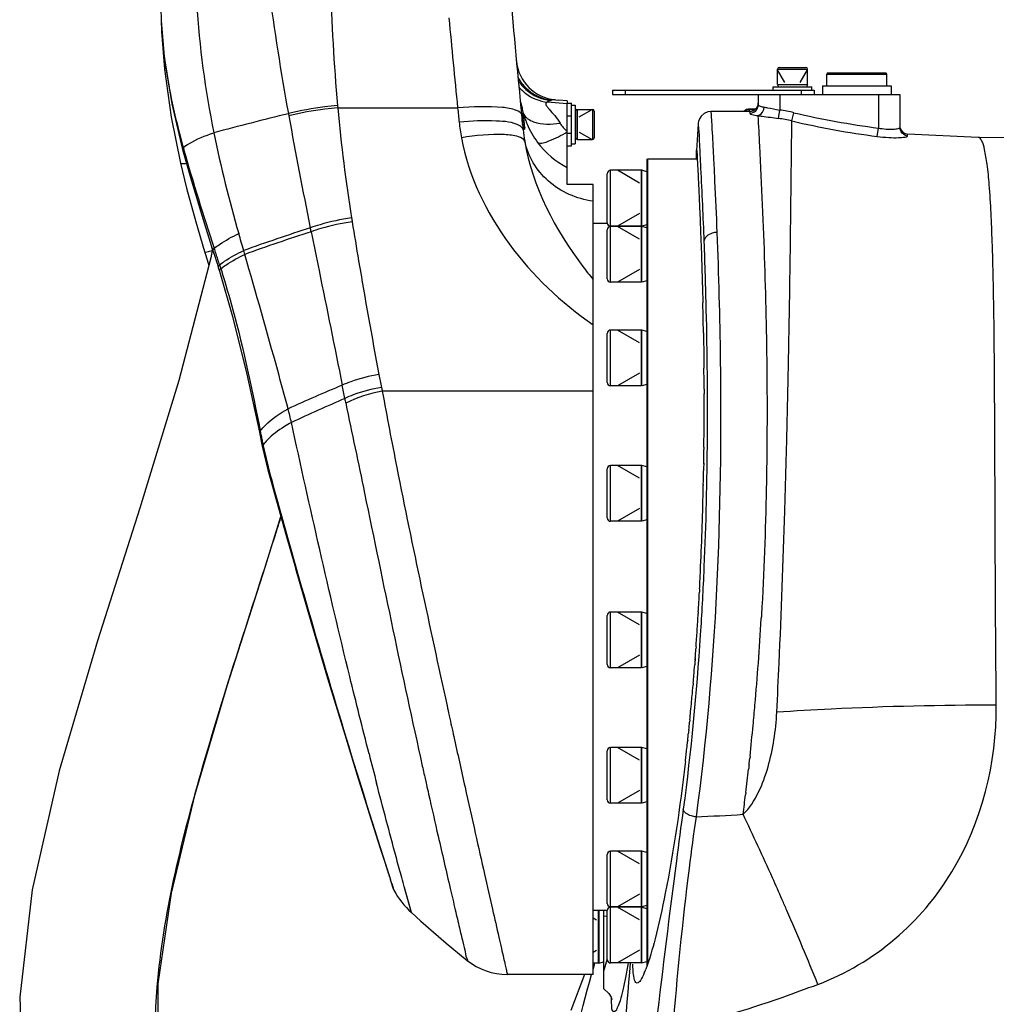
# Model space of a CAD drawing. Header units: millimetres. Extents: x 0 to 8410, y 0 to 5940.
# Tile 10 of 122: x 2705 to 2932, y 4266 to 4496. Entities that reach past the tile are written whole.
import ezdxf

# ---------------------------------------------------------------- set-up
doc = ezdxf.new("R2010")
doc.units = ezdxf.units.MM
doc.header["$LTSCALE"] = 462.55
for name, color, linetype in [('304102000222DXF_CONTINUOUS_LINE', 7, 'CONTINUOUS'), ('304103000186DXF_CONTINUOUS_LINE', 7, 'CONTINUOUS'), ('304105000067DXF_CONTINUOUS_LINE', 7, 'CONTINUOUS'), ('304105000161DXF_CONTINUOUS_LINE', 7, 'CONTINUOUS'), ('304301000104DXF_CONTINUOUS_LINE', 7, 'CONTINUOUS'), ('501023000020DXF_CONTINUOUS_LINE', 7, 'CONTINUOUS'), ('501023000099DXF_CONTINUOUS_LINE', 7, 'CONTINUOUS'), ('501023000104DXF_CONTINUOUS_LINE', 7, 'CONTINUOUS'), ('504001000007DXF_CONTINUOUS_LINE', 7, 'CONTINUOUS'), ('604006000001DXF_CONTINUOUS_LINE', 7, 'CONTINUOUS'), ('604006000004DXF_CONTINUOUS_LINE', 7, 'CONTINUOUS'), ('604007000001DXF_CONTINUOUS_LINE', 7, 'CONTINUOUS'), ('626001000001DXF_CONTINUOUS_LINE', 7, 'CONTINUOUS'), ('R6-1500_CABLDXF_CONTINUOUS_LINE', 7, 'CONTINUOUS')]:
    doc.layers.add(name, color=color, linetype=linetype)

msp = doc.modelspace()

# ---------------------------------------------------------------- linework, layer by layer
at = {"layer": '304102000222DXF_CONTINUOUS_LINE', "color": 9, "linetype": 'Continuous'}
for p, q in [((2829.494, 4477.025), (2829.298, 4477.021)), ((2778.725, 4475.648), (2778.772, 4475.104)), ((2778.772, 4475.104), (2806.719, 4475.104)), ((2832.267, 4476.096), (2827.611, 4476.469)), ((2767.263, 4473.775), (2767.387, 4473.267)), ((2767.278, 4473.78), (2767.372, 4473.261)), ((2821.622, 4473.668), (2821.633, 4473.583)), ((2821.631, 4473.656), (2821.642, 4473.572)), ((2821.715, 4472.95), (2821.725, 4472.86)), ((2821.715, 4472.95), (2821.722, 4472.863)), ((2821.791, 4472.03), (2821.795, 4471.977)), ((2821.802, 4472.016), (2821.806, 4471.963)), ((2742.764, 4465.885), (2742.626, 4465.43)), ((2742.764, 4465.885), (2742.875, 4465.502)), ((2742.764, 4465.885), (2742.869, 4465.502)), ((2749.656, 4441.938), (2749.426, 4442.676)), ((2749.656, 4441.938), (2749.434, 4442.678)), ((2757.116, 4441.006), (2756.856, 4441.908)), ((2757.098, 4440.998), (2756.874, 4441.915)), ((2751.234, 4438.558), (2751.515, 4437.667)), ((2751.515, 4437.667), (2751.654, 4437.221)), ((2751.515, 4437.667), (2751.649, 4437.218)), ((2838.267, 4409.132), (2789.165, 4409.132)), ((2760.703, 4399.895), (2760.506, 4399.559)), ((2761.37, 4396.651), (2761.195, 4396.336)), ((2761.371, 4396.65), (2761.429, 4396.388)), ((2761.371, 4396.65), (2761.426, 4396.387)), ((2763.319, 4388.628), (2763.177, 4388.339)), ((2763.319, 4388.628), (2763.382, 4388.397)), ((2804.742, 4333.612), (2804.77, 4333.481)), ((2798.872, 4320.086), (2798.985, 4319.579)), ((2798.985, 4319.579), (2799.049, 4319.294)), ((2799.049, 4319.294), (2799.376, 4317.831)), ((2799.376, 4317.831), (2799.444, 4317.529)), ((2790.518, 4297.139), (2790.364, 4297.483)), ((2790.41, 4297.472), (2790.518, 4297.139)), ((2793.678, 4295.84), (2793.533, 4296.369)), ((2791.391, 4294.414), (2791.877, 4292.882)), ((2791.391, 4294.414), (2791.877, 4292.882)), ((2795.939, 4287.678), (2794.333, 4293.458)), ((2795.939, 4287.678), (2795.383, 4289.67))]:
    msp.add_line(p, q, dxfattribs=at)
at = {"layer": '304102000222DXF_CONTINUOUS_LINE', "color": 7, "linetype": 'Continuous'}
for p, q in [((2829.494, 4477.025), (2829.493, 4477.025)), ((2829.494, 4477.025), (2830.267, 4476.958)), ((2830.267, 4476.958), (2830.267, 4476.947)), ((2832.267, 4476.772), (2830.267, 4476.947)), ((2832.267, 4476.772), (2832.267, 4476.258)), ((2832.267, 4457.258), (2832.267, 4475.838)), ((2739.995, 4472.957), (2742.133, 4462.283)), ((2821.776, 4472.164), (2821.776, 4472.168)), ((2821.789, 4472.045), (2821.776, 4472.164)), ((2821.874, 4471.433), (2821.789, 4472.045)), ((2838.267, 4457.258), (2832.267, 4457.258)), ((2838.267, 4273.26), (2838.267, 4457.258)), ((2747.747, 4441.638), (2747.952, 4440.985)), ((2750.649, 4438.849), (2750.924, 4437.974)), ((2750.924, 4437.974), (2751.202, 4437.084)), ((2788.693, 4302.666), (2791.036, 4295.396)), ((2791.03, 4295.415), (2791.729, 4293.229)), ((2791.729, 4293.229), (2791.877, 4292.882)), ((2838.267, 4273.258), (2818.315, 4273.258))]:
    msp.add_line(p, q, dxfattribs=at)
for points in [[(2737.626, 4495.507), (2738.317, 4487.013), (2740.111, 4476.099), (2742.626, 4465.43)], [(2737.739, 4492.936), (2738.427, 4484.156), (2739.995, 4472.957)], [(2822.062, 4470.606), (2822.074, 4470.579), (2822.045, 4470.666), (2821.966, 4470.963), (2821.874, 4471.433)], [(2742.626, 4465.43), (2744.437, 4458.901), (2747.066, 4450.165), (2749.697, 4441.846)], [(2742.133, 4462.283), (2743.549, 4456.407), (2745.671, 4448.569), (2747.747, 4441.638)], [(2747.952, 4440.985), (2748.604, 4438.93), (2748.745, 4438.492)], [(2749.697, 4441.846), (2749.959, 4441.027), (2750.649, 4438.849)], [(2751.202, 4437.084), (2754.267, 4426.551), (2757.594, 4413.134), (2760.506, 4399.559)], [(2760.506, 4399.559), (2760.596, 4399.125), (2761.026, 4397.107), (2761.195, 4396.336)], [(2761.195, 4396.336), (2761.627, 4394.418), (2762.514, 4390.814), (2763.177, 4388.339)], [(2763.177, 4388.339), (2766.755, 4375.54), (2770.922, 4360.956), (2775.12, 4346.643), (2779.168, 4333.167), (2782.891, 4321.052), (2786.115, 4310.762), (2788.693, 4302.666)], [(2768.954, 4367.79), (2772.513, 4355.491), (2776.428, 4342.253), (2780.159, 4329.919), (2783.559, 4318.903), (2786.494, 4309.564), (2788.847, 4302.189)], [(2795.939, 4287.678), (2798.109, 4285.712), (2804.066, 4280.542), (2808.957, 4276.536)]]:
    msp.add_lwpolyline(points, dxfattribs=at)
at = {"layer": '304102000222DXF_CONTINUOUS_LINE', "color": 9, "linetype": 'Continuous'}
msp.add_lwpolyline([(2795.383, 4289.67), (2794.56, 4292.634), (2794.308, 4293.551)], dxfattribs=at)
for centre, radius, start, end in [((3370.449, 4583.743), 613.113, 187.569186, 190.332038), ((3302.733, 4521.15), 525.98, 181.8135, 184.96285), ((2975.363, 4514.899), 230.029, 183.83132, 191.42624), ((4365.928, 4636.452), 1567.534, 185.136152, 185.907979), ((2829.594, 4486.923), 9.992, 207.50398, 209.24048), ((2829.361, 4486.848), 10.046, 211.484, 212.99194), ((2829.724, 4486.999), 10.142, 209.25395, 217.5296), ((2829.44, 4486.901), 10.141, 212.99634, 217.80058), ((2828.731, 4486.538), 10.142, 219.84314, 220.95616), ((2828.774, 4486.576), 10.2, 220.96076, 232.73872), ((2829.437, 4486.896), 10.135, 217.78937, 227.61412), ((2829.68, 4486.962), 10.084, 217.51537, 225.27783), ((3150.497, 4508.938), 373.261, 185.20076, 189.16647), ((4263.124, 4631.02), 1464.726, 186.110568, 186.24016), ((2964.263, 4513.118), 147.518, 194.3067, 194.4551), ((2962.829, 3673.077), 824.232, 103.724418, 104.971871), ((3844.73, 4666.893), 1094.621, 190.188892, 191.578984), ((2786.137, 4469.091), 35.787, 6.19021, 7.19194), ((2789.895, 4469.502), 32.006, 4.50493, 6.02266), ((2774.8, 4466.922), 47.7, 7.10753, 8.4238), ((2824.253, 4474.81), 2.439, 201.63446, 204.34974), ((2843.795, 4480.214), 22.703, 196.12106, 196.87089), ((2843.542, 4480.135), 22.437, 196.86538, 200.11215), ((2784.37, 4468.123), 38.055, 5.39212, 7.0961), ((2857.527, 4477.349), 50.755, 186.26545, 190.43397), ((2811.265, 4468.593), 10.93, 13.75127, 14.44389), ((2820.533, 4469.942), 1.905, 36.78297, 46.30188), ((2786.831, 4468.371), 35.581, 3.96384, 5.36703), ((2786.1, 4468.319), 36.314, 3.48742, 3.96616), ((2842.988, 4479.932), 21.847, 200.1111, 203.1624), ((3030.91, 4526.518), 286.777, 191.50306, 196.33841), ((2869.252, 4474.993), 47.515, 185.97919, 189.22545), ((1902.423, 4196.112), 889.085, 16.048962, 16.313115), ((2966.709, 3849.556), 628.425, 108.012324, 109.507706), ((2966.044, 3854.511), 622.598, 108.104605, 109.607565), ((2484.456, 4384.756), 294.616, 12.05484, 12.23294), ((2225.378, 4272.001), 551.603, 17.85613, 17.99753), ((2244.416, 4278.134), 531.602, 17.70986, 17.85607), ((2261.185, 4283.489), 513.998, 17.5592, 17.70987), ((2911.339, 4495.145), 94.541, 217.06244, 219.38304), ((2961.694, 4445.994), 176.426, 190.77909, 191.76445), ((2950.39, 4001.781), 442.908, 112.65119, 114.42935), ((2495.22, 4354.206), 290.117, 10.56983, 11.19383), ((2821.121, 4416.485), 32.791, 191.36653, 192.95869), ((2949.688, 4013.091), 429.129, 113.2323, 115.0512), ((2818.918, 4414.502), 39.148, 190.41704, 192.04723), ((2654.877, 4376.31), 115.954, 12.72509, 14.34373), ((2948.581, 4436.889), 191.485, 191.13928, 191.47795), ((2953.371, 4437.861), 196.373, 191.47785, 191.80036), ((2959.508, 4439.145), 202.643, 191.8007, 192.10487), ((2896.406, 4425.205), 138.021, 192.05143, 195.36722), ((4563.872, 4777.724), 1834.627, 194.296537, 194.518745), ((5379.088, 4895.28), 2643.55, 192.673571, 192.892516), ((2104.528, 4075.883), 720.788, 17.648934, 17.876403)]:
    msp.add_arc(centre, radius, start, end, dxfattribs=at)
at = {"layer": '304102000222DXF_CONTINUOUS_LINE', "color": 7, "linetype": 'Continuous'}
for centre, radius, start, end in [((2987.439, 4505.175), 250, 181.16881, 182.80669), ((4413.39, 4635.758), 1600, 184.836201, 185.944854), ((2830.366, 4486.987), 10, 185.36828, 265), ((2809.457, 4302.418), 20, 208.47632, 227.47717), ((2818.315, 4288.258), 15, 231.39689, 270)]:
    msp.add_arc(centre, radius, start, end, dxfattribs=at)
at = {"layer": '304102000222DXF_CONTINUOUS_LINE', "color": 9, "linetype": 'Continuous'}
for points, knots in [([(2737.626, 4495.504), (2737.721, 4493.043), (2738.546, 4483.031), (2740.756, 4473.185), (2742.764, 4465.885)], [0, 0, 0, 0, 0.2454138, 1, 1, 1, 1]), ([(2737.739, 4492.933), (2737.739, 4492.917), (2737.749, 4492.882), (2737.769, 4492.853), (2737.782, 4492.839)], [0, 0, 0, 0, 0.4678245, 1, 1, 1, 1]), ([(2829.298, 4477.021), (2829.184, 4477.018), (2828.969, 4477.008), (2828.751, 4476.989), (2828.653, 4476.959)], [0, 0, 0, 0, 0.5262142, 1, 1, 1, 1]), ([(2778.726, 4475.641), (2777.731, 4475.56), (2773.882, 4475.171), (2770.059, 4474.49), (2767.278, 4473.778)], [0, 0, 0, 0, 0.2580342, 1, 1, 1, 1]), ([(2778.772, 4475.104), (2777.781, 4475.025), (2773.949, 4474.641), (2770.141, 4473.967), (2767.372, 4473.261)], [0, 0, 0, 0, 0.2580098, 1, 1, 1, 1]), ([(2821.642, 4473.47), (2821.587, 4474.009), (2819.754, 4474.934), (2814.991, 4475.536), (2810.183, 4475.441), (2806.719, 4475.104)], [0, 0, 0, 0, 0.1055979, 0.3217136, 1, 1, 1, 1]), ([(2827.611, 4476.469), (2827.404, 4476.419), (2827.124, 4475.901), (2827.606, 4475.35), (2828.271, 4474.488), (2829.424, 4473.297), (2830.237, 4472.185), (2830.592, 4471.557)], [0, 0, 0, 0, 0.1041605, 0.1997207, 0.330359, 0.6477034, 1, 1, 1, 1]), ([(2828.653, 4476.959), (2828.604, 4476.944), (2828.499, 4476.913), (2828.398, 4476.869), (2828.345, 4476.842)], [0, 0, 0, 0, 0.464203, 1, 1, 1, 1]), ([(2822.664, 4472.928), (2822.724, 4472.871), (2822.848, 4472.76), (2822.98, 4472.657), (2823.049, 4472.607)], [0, 0, 0, 0, 0.4920567, 1, 1, 1, 1]), ([(2823.049, 4472.607), (2823.465, 4472.303), (2825.827, 4471.185), (2828.556, 4471.253), (2830.592, 4471.557)], [0, 0, 0, 0, 0.200279, 1, 1, 1, 1]), ([(2821.182, 4470.971), (2819.557, 4471.857), (2814.609, 4472.189), (2809.95, 4472.095), (2807.076, 4471.81)], [0, 0, 0, 0, 0.390528, 1, 1, 1, 1]), ([(2822.347, 4470.528), (2822.356, 4470.39), (2822.22, 4469.667), (2822.009, 4470.737), (2821.942, 4471.062)], [0, 0, 0, 0, 0.2942242, 1, 1, 1, 1]), ([(2822.347, 4470.528), (2822.315, 4470.627), (2822.234, 4470.821), (2822.122, 4470.998), (2822.059, 4471.082)], [0, 0, 0, 0, 0.4970522, 1, 1, 1, 1]), ([(2742.764, 4465.885), (2743.185, 4466.208), (2745.407, 4467.656), (2747.893, 4468.642), (2749.894, 4469.323)], [0, 0, 0, 0, 0.2007703, 1, 1, 1, 1]), ([(2822.351, 4467.376), (2822.151, 4467.929), (2820.325, 4468.697), (2815.511, 4469.131), (2810.918, 4468.704), (2807.612, 4468.158)], [0, 0, 0, 0, 0.1166722, 0.3353255, 1, 1, 1, 1]), ([(2807.612, 4468.158), (2809.242, 4459.283), (2817.412, 4442.327), (2830.854, 4429.794), (2838.267, 4424.577)], [0, 0, 0, 0, 0.498875, 1, 1, 1, 1]), ([(2825.359, 4467.066), (2826.172, 4466.723), (2828.805, 4467.678), (2830.901, 4468.698), (2832.267, 4469.511)], [0, 0, 0, 0, 0.3569258, 1, 1, 1, 1]), ([(2838.267, 4453.371), (2834.485, 4453.935), (2827.235, 4457.012), (2823.072, 4463.863), (2822.351, 4467.376)], [0, 0, 0, 0, 0.5160182, 1, 1, 1, 1]), ([(2742.133, 4462.283), (2742.163, 4462.147), (2742.818, 4462.162), (2743.176, 4462.187), (2743.494, 4462.237)], [0, 0, 0, 0, 0.3028169, 1, 1, 1, 1]), ([(2782.002, 4449.477), (2779.522, 4449.137), (2776.276, 4448.458), (2773.135, 4447.448), (2772.386, 4447.182)], [0, 0, 0, 0, 0.7589901, 1, 1, 1, 1]), ([(2782.146, 4448.584), (2779.676, 4448.244), (2776.443, 4447.564), (2773.316, 4446.55), (2772.57, 4446.284)], [0, 0, 0, 0, 0.7589645, 1, 1, 1, 1]), ([(2782.146, 4448.584), (2782.636, 4445.561), (2784.596, 4433.679), (2786.702, 4421.82), (2788.38, 4412.998)], [0, 0, 0, 0, 0.2542949, 1, 1, 1, 1]), ([(2749.991, 4442.433), (2750.381, 4442.738), (2752.187, 4444.038), (2754.153, 4445.104), (2755.714, 4445.844)], [0, 0, 0, 0, 0.2227196, 1, 1, 1, 1]), ([(2772.57, 4446.284), (2773.19, 4443.259), (2775.629, 4431.344), (2778.046, 4419.425), (2779.818, 4410.526)], [0, 0, 0, 0, 0.253902, 1, 1, 1, 1]), ([(2747.747, 4441.638), (2747.798, 4441.469), (2748.665, 4441.736), (2749.091, 4441.772), (2749.49, 4441.888)], [0, 0, 0, 0, 0.2982117, 1, 1, 1, 1]), ([(2749.991, 4442.433), (2749.891, 4442.343), (2749.73, 4442.181), (2749.669, 4441.934), (2749.697, 4441.846)], [0, 0, 0, 0, 0.5936148, 1, 1, 1, 1]), ([(2751.234, 4438.558), (2751.62, 4438.857), (2753.397, 4440.13), (2755.326, 4441.178), (2756.856, 4441.908)], [0, 0, 0, 0, 0.2237371, 1, 1, 1, 1]), ([(2751.515, 4437.667), (2751.9, 4437.965), (2753.671, 4439.233), (2755.592, 4440.278), (2757.116, 4441.006)], [0, 0, 0, 0, 0.223946, 1, 1, 1, 1]), ([(2767.217, 4405.036), (2766.414, 4408.004), (2763.129, 4420.017), (2759.722, 4431.996), (2757.116, 4441.006)], [0, 0, 0, 0, 0.2468809, 1, 1, 1, 1]), ([(2751.234, 4438.558), (2751.13, 4438.469), (2750.964, 4438.309), (2750.896, 4438.062), (2750.924, 4437.974)], [0, 0, 0, 0, 0.597176, 1, 1, 1, 1]), ([(2751.192, 4437.202), (2751.19, 4437.182), (2751.188, 4437.142), (2751.196, 4437.102), (2751.202, 4437.084)], [0, 0, 0, 0, 0.5106635, 1, 1, 1, 1]), ([(2751.515, 4437.667), (2751.431, 4437.595), (2751.295, 4437.46), (2751.203, 4437.282), (2751.192, 4437.202)], [0, 0, 0, 0, 0.5747765, 1, 1, 1, 1]), ([(2751.654, 4437.221), (2752.598, 4434.198), (2756.206, 4421.906), (2758.849, 4409.356), (2760.703, 4399.895)], [0, 0, 0, 0, 0.2472385, 1, 1, 1, 1]), ([(2788.38, 4412.998), (2786.145, 4412.665), (2783.229, 4411.943), (2780.47, 4410.822), (2779.818, 4410.526)], [0, 0, 0, 0, 0.7592418, 1, 1, 1, 1]), ([(2788.978, 4410.002), (2786.737, 4409.652), (2783.817, 4408.896), (2781.065, 4407.731), (2780.415, 4407.423)], [0, 0, 0, 0, 0.7593498, 1, 1, 1, 1]), ([(2789.165, 4409.132), (2790.239, 4403.202), (2794.935, 4378.707), (2800.201, 4354.328), (2804.25, 4335.853)], [0, 0, 0, 0, 0.2416447, 1, 1, 1, 1]), ([(2780.632, 4406.331), (2782.117, 4399.351), (2787.975, 4371.161), (2793.781, 4342.957), (2798.486, 4321.817)], [0, 0, 0, 0, 0.2478349, 1, 1, 1, 1]), ([(2760.703, 4399.895), (2761.078, 4400.363), (2762.976, 4402.399), (2765.317, 4403.974), (2767.217, 4405.036)], [0, 0, 0, 0, 0.2160496, 1, 1, 1, 1]), ([(2767.99, 4401.855), (2767.428, 4401.544), (2765.423, 4400.363), (2763.531, 4398.956), (2762.348, 4397.754)], [0, 0, 0, 0, 0.2759223, 1, 1, 1, 1]), ([(2786.062, 4324.68), (2784.536, 4330.669), (2778.143, 4356.306), (2772.276, 4382.072), (2767.99, 4401.855)], [0, 0, 0, 0, 0.2339136, 1, 1, 1, 1]), ([(2763.382, 4388.397), (2765.816, 4379.516), (2774.209, 4349.561), (2783.237, 4319.784), (2789.939, 4298.936)], [0, 0, 0, 0, 0.2960183, 1, 1, 1, 1]), ([(2805.828, 4328.674), (2806.692, 4324.754), (2808.357, 4317.245), (2810.746, 4306.555), (2812.884, 4297.072), (2814.712, 4289.004), (2816.032, 4283.238), (2816.884, 4279.475), (2817.402, 4277.297), (2817.731, 4275.652), (2818.147, 4274.325), (2818.074, 4273.785), (2818.399, 4273.257), (2818.315, 4273.258)], [0, 0, 0, 0, 0.2120063, 0.4061789, 0.5785109, 0.7252976, 0.8432465, 0.8905216, 0.929605, 0.9602578, 0.9822902, 0.9955656, 1, 1, 1, 1]), ([(2793.533, 4296.369), (2793.143, 4297.796), (2791.204, 4304.926), (2789.314, 4312.068), (2787.832, 4317.789)], [0, 0, 0, 0, 0.2002431, 1, 1, 1, 1]), ([(2802.181, 4305.444), (2803.11, 4301.383), (2804.44, 4295.652), (2806.087, 4288.576), (2807.103, 4284.377), (2807.785, 4281.25), (2808.574, 4278.535), (2808.523, 4277.712), (2809.087, 4276.434), (2808.957, 4276.536)], [0, 0, 0, 0, 0.4208925, 0.5931034, 0.7370461, 0.8509524, 0.9333914, 0.9832937, 1, 1, 1, 1])]:
    msp.add_open_spline(points, degree=3, knots=knots, dxfattribs=at)
for points in [[(2822.584, 4479.796), (2824.171, 4478.225), (2826.43, 4477.167), (2828.653, 4476.959)], [(2822.605, 4479.41), (2824.154, 4477.997), (2826.265, 4477.054), (2828.352, 4476.853)], [(2822.599, 4478.458), (2824.03, 4477.371), (2825.823, 4476.656), (2827.611, 4476.469)], [(2821.414, 4476.295), (2821.516, 4475.898), (2821.619, 4475.501), (2821.717, 4475.103)], [(2821.717, 4475.103), (2821.814, 4474.707), (2821.905, 4474.31), (2821.985, 4473.91)], [(2828.352, 4476.853), (2828.094, 4476.749), (2827.847, 4476.616), (2827.611, 4476.469)], [(2822.03, 4473.804), (2822.179, 4473.475), (2822.404, 4473.177), (2822.664, 4472.928)], [(2821.995, 4470.044), (2821.953, 4470.453), (2821.543, 4470.774), (2821.182, 4470.971)], [(2821.942, 4471.062), (2821.866, 4471.426), (2821.814, 4471.795), (2821.776, 4472.164)], [(2822.902, 4471.338), (2823.548, 4469.828), (2824.375, 4468.382), (2825.359, 4467.066)], [(2830.592, 4471.557), (2831.002, 4470.83), (2831.605, 4470.204), (2832.267, 4469.696)], [(2822.351, 4467.376), (2824.074, 4456.783), (2829.431, 4446.732), (2835.898, 4438.167)], [(2825.359, 4467.066), (2827.167, 4464.649), (2829.578, 4462.584), (2832.267, 4461.213)], [(2742.869, 4465.502), (2745.013, 4457.745), (2747.506, 4450.088), (2749.991, 4442.433)], [(2782.002, 4449.477), (2782.05, 4449.179), (2782.098, 4448.882), (2782.146, 4448.584)], [(2789.165, 4409.132), (2786.218, 4408.606), (2783.302, 4407.685), (2780.632, 4406.331)], [(2762.348, 4397.754), (2762.003, 4397.404), (2761.674, 4397.037), (2761.371, 4396.65)], [(2804.25, 4335.853), (2804.414, 4335.106), (2804.578, 4334.358), (2804.742, 4333.611)], [(2804.77, 4333.481), (2805.122, 4331.879), (2805.475, 4330.276), (2805.828, 4328.674)], [(2798.486, 4321.817), (2798.614, 4321.24), (2798.743, 4320.663), (2798.872, 4320.086)], [(2799.444, 4317.529), (2799.611, 4316.784), (2799.778, 4316.04), (2799.945, 4315.295)], [(2789.939, 4298.936), (2790.096, 4298.448), (2790.253, 4297.96), (2790.41, 4297.472)], [(2794.333, 4293.458), (2794.114, 4294.252), (2793.896, 4295.046), (2793.678, 4295.84)]]:
    msp.add_open_spline(points, degree=3, dxfattribs=at)
at = {"layer": '304103000186DXF_CONTINUOUS_LINE', "color": 7, "linetype": 'Continuous'}
for p, q in [((2876.767, 4478.258), (2876.767, 4475.857)), ((2881.767, 4478.258), (2909.767, 4478.258)), ((2909.767, 4478.258), (2909.767, 4470.547)), ((2876.107, 4474.851), (2874.767, 4474.851)), ((2862.767, 4471.42), (2862.398, 4465.193)), ((2928.026, 4468.252), (2911.59, 4468.992)), ((2862.397, 4465.193), (2862.408, 4465.258)), ((2863.987, 4422.555), (2863.99, 4422.362)), ((2864.002, 4422.703), (2864.006, 4422.513)), ((2864.006, 4422.513), (2864.02, 4421.695)), ((2864.061, 4417.557), (2864.064, 4417.363)), ((2864.074, 4417.998), (2864.078, 4417.692)), ((2864.078, 4417.692), (2864.081, 4417.495)), ((2864.102, 4415.605), (2864.11, 4414.792)), ((2864.11, 4414.792), (2864.113, 4414.512)), ((2864.106, 4396.053), (2864.101, 4395.547)), ((2864.026, 4392.319), (2864.022, 4392.125)), ((2864.057, 4392.203), (2864.053, 4391.902)), ((2864.06, 4392.396), (2864.057, 4392.203)), ((2863.946, 4387.32), (2863.943, 4387.127)), ((2863.971, 4387.365), (2863.967, 4387.169)), ((2863.099, 4363.069), (2863.06, 4362.313)), ((2862.801, 4357.709), (2862.777, 4357.314)), ((2862.268, 4349.547), (2862.239, 4349.153)), ((2862.041, 4347.044), (2861.997, 4346.476)), ((2862.079, 4346.974), (2862.036, 4346.403)), ((2861.612, 4341.133), (2861.574, 4340.685)), ((2860.831, 4332.609), (2860.775, 4332.046)), ((2860.331, 4327.764), (2860.303, 4327.509)), ((2859.786, 4322.908), (2859.725, 4322.387)), ((2840.767, 4269.884), (2840.767, 4288.258)), ((2836.251, 4273.258), (2833.08, 4264.871))]:
    msp.add_line(p, q, dxfattribs=at)
at = {"layer": '304103000186DXF_CONTINUOUS_LINE', "color": 9, "linetype": 'Continuous'}
for p, q in [((2881.767, 4478.258), (2881.767, 4474.623)), ((2904.767, 4478.258), (2904.767, 4470.425)), ((2874.767, 4474.307), (2874.767, 4474.851)), ((2874.767, 4474.744), (2876.001, 4474.744)), ((2874.768, 4474.307), (2874.77, 4473.865)), ((2881.493, 4472.667), (2881.767, 4474.623)), ((2884.626, 4472.079), (2885.078, 4474.003)), ((2904.514, 4468.467), (2904.767, 4470.425)), ((2911.587, 4468.564), (2911.589, 4468.993)), ((2884.076, 4429.882), (2884.077, 4429.97)), ((2883.611, 4406.075), (2883.614, 4406.194)), ((2883.622, 4406.185), (2883.624, 4406.305)), ((2883.385, 4396.249), (2883.397, 4396.731)), ((2874.85, 4324.1), (2874.796, 4323.593)), ((2873.877, 4315.612), (2873.817, 4315.125)), ((2840.767, 4286.877), (2841.567, 4286.904))]:
    msp.add_line(p, q, dxfattribs=at)
at = {"layer": '304103000186DXF_CONTINUOUS_LINE', "color": 7, "linetype": 'Continuous'}
for points in [[(2865.74, 4474.267), (2865.03, 4474.175), (2864.156, 4473.799), (2863.485, 4473.216), (2863.049, 4472.541), (2862.841, 4471.943), (2862.784, 4471.613), (2862.769, 4471.457), (2862.767, 4471.42)], [(2874.768, 4474.307), (2873.352, 4474.305), (2868.882, 4474.288), (2865.74, 4474.267)], [(2988.73, 4464.676), (2965.221, 4466.893), (2940.306, 4468.093), (2928.026, 4468.252)], [(2840.767, 4269.884), (2841.935, 4268.867), (2842.477, 4268.005), (2842.665, 4267.492), (2842.682, 4267.415)]]:
    msp.add_lwpolyline(points, dxfattribs=at)
for centre, radius, start, end in [((2874.767, 4472.851), 2, 90, 132.92966), ((2874.767, 4476.307), 2, 270.03887, 358.60288), ((2911.767, 4470.985), 2, 195.529, 264.92512), ((1797.738, 4403.873), 1066.431, 1.203611, 1.389997), ((1821.572, 4404.374), 1042.592, 1.007312, 1.203622), ((1901.13, 4405.439), 963.026, 0.245429, 0.539763), ((1939.085, 4405.555), 925.07, 359.72171, 0.180926), ((1975.103, 4405.397), 889.052, 359.3978, 359.720614), ((1994.227, 4405.198), 869.928, 359.156807, 359.364365), ((2019.349, 4404.798), 844.802, 358.817527, 359.034087), ((2072.76, 4403.525), 791.376, 357.445828, 358.815759), ((2121.747, 4401.496), 742.348, 357.316486, 357.433794), ((2128.877, 4401.157), 735.21, 357.030397, 357.316815), ((2148.352, 4400.127), 715.707, 356.602183, 356.971336), ((2173.931, 4398.601), 690.083, 356.239377, 356.569982), ((2192.229, 4397.404), 671.746, 355.914644, 356.238881), ((2204.427, 4396.533), 659.516, 355.69054, 355.880307), ((2222.488, 4395.146), 641.402, 355.331203, 355.55089), ((2233.991, 4394.208), 629.861, 355.166257, 355.331066), ((2249.828, 4392.859), 613.967, 354.888089, 355.125204), ((2260.138, 4391.941), 603.616, 354.768831, 354.88764), ((2267.142, 4391.297), 596.582, 354.535287, 354.76908), ((2276.472, 4390.406), 587.21, 354.351469, 354.535194), ((2288.486, 4389.211), 575.137, 354.116421, 354.295756), ((2302.922, 4387.713), 560.623, 353.86144, 354.04007), ((2320.568, 4385.802), 542.874, 353.50196, 353.83578), ((2336.193, 4384.031), 527.148, 353.34161, 353.50105), ((2826.892, 4283.491), 25.327, 337.06435, 339.25627)]:
    msp.add_arc(centre, radius, start, end, dxfattribs=at)
at = {"layer": '304103000186DXF_CONTINUOUS_LINE', "color": 9, "linetype": 'Continuous'}
for centre, radius, start, end in [((2876.688, 4438.397), 34.605, 76.73906, 82.01833), ((2876.69, 4438.364), 36.613, 76.75488, 82.02946), ((2929.703, 4663.609), 194.787, 256.75628, 262.64493), ((2929.678, 4663.56), 196.709, 256.75987, 262.65015), ((-143.884, 4473.367), 3028.251, 358.549848, 358.72877), ((-65.689, 4471.472), 2950.033, 358.246781, 358.538858), ((2163.347, 4397.595), 715.322, 355.847077, 356.678747), ((2215.178, 4393.83), 663.355, 354.999499, 355.847189), ((2242.768, 4391.458), 635.663, 354.566753, 354.995805), ((2270.95, 4388.751), 607.351, 353.889477, 354.569206), ((2294.577, 4386.252), 583.593, 353.686394, 353.836371), ((2318.461, 4383.553), 559.556, 353.02596, 353.5915), ((2355.101, 4379.054), 522.641, 352.47013, 352.97402), ((2834.546, 4938.15), 628.775, 272.526836, 273.527708), ((2211.367, 3996.205), 732.749, 23.480294, 23.695048), ((2173.78, 3980.027), 773.67, 22.087713, 23.470144), ((3356.139, 4131.134), 537.375, 164.37483, 164.51691), ((2796.271, 4288.234), 46.705, 345.03362, 345.73475), ((2792.444, 4289.213), 50.656, 345.72763, 345.89279), ((2862.472, 4267.103), 19.998, 177.8436, 179.08717)]:
    msp.add_arc(centre, radius, start, end, dxfattribs=at)
for points in [[(2873.541, 4474.331), (2873.884, 4474.593), (2874.335, 4474.744), (2874.767, 4474.744)], [(2877.248, 4475.538), (2877.534, 4475.436), (2877.831, 4475.365), (2878.129, 4475.304)], [(2911.587, 4468.564), (2910.693, 4468.644), (2909.767, 4469.65), (2909.767, 4470.547)], [(2863.052, 4466.717), (2863.082, 4466.16), (2863.112, 4465.602), (2863.141, 4465.045)], [(2884.028, 4426.99), (2884.044, 4427.955), (2884.06, 4428.921), (2884.076, 4429.886)], [(2883.992, 4424.869), (2884.004, 4425.576), (2884.016, 4426.283), (2884.028, 4426.99)], [(2883.935, 4421.702), (2883.954, 4422.757), (2883.973, 4423.813), (2883.992, 4424.869)], [(2883.867, 4418.112), (2883.89, 4419.309), (2883.913, 4420.505), (2883.935, 4421.702)], [(2883.742, 4411.809), (2883.786, 4413.91), (2883.827, 4416.011), (2883.867, 4418.112)], [(2883.624, 4406.305), (2883.665, 4408.139), (2883.704, 4409.974), (2883.742, 4411.809)], [(2864.12, 4368.226), (2864.101, 4367.805), (2864.083, 4367.384), (2864.064, 4366.963)], [(2877.522, 4357.097), (2877.504, 4356.782), (2877.486, 4356.468), (2877.468, 4356.153)], [(2874.63, 4322.074), (2874.594, 4321.749), (2874.557, 4321.423), (2874.521, 4321.098)], [(2840.767, 4274.087), (2841, 4274.774), (2841.204, 4275.471), (2841.392, 4276.172)]]:
    msp.add_open_spline(points, degree=3, dxfattribs=at)
for points, knots in [([(2874.77, 4473.865), (2875.28, 4473.866), (2876.339, 4474.289), (2876.767, 4475.349), (2876.767, 4475.857)], [0, 0, 0, 0, 0.5007513, 1, 1, 1, 1]), ([(2876.674, 4473.323), (2877.275, 4473.4), (2877.96, 4474.238), (2878.112, 4475.061), (2878.129, 4475.304)], [0, 0, 0, 0, 0.7129391, 1, 1, 1, 1]), ([(2876.767, 4475.857), (2876.767, 4475.791), (2876.954, 4475.645), (2877.124, 4475.582), (2877.248, 4475.538)], [0, 0, 0, 0, 0.3309548, 1, 1, 1, 1]), ([(2878.129, 4475.304), (2878.385, 4475.251), (2879.598, 4475.023), (2880.813, 4474.81), (2881.767, 4474.623)], [0, 0, 0, 0, 0.2123298, 1, 1, 1, 1]), ([(2865.74, 4474.267), (2865.779, 4474.267), (2865.714, 4474.02), (2865.811, 4473.764), (2865.803, 4473.138), (2865.9, 4471.947), (2865.997, 4469.837), (2866.178, 4466.686), (2866.385, 4462.664), (2866.731, 4455.709), (2866.978, 4450.092), (2867.135, 4446.094)], [0, 0, 0, 0, 0.0041056, 0.0163908, 0.0368659, 0.0654086, 0.1465519, 0.2591767, 0.4022095, 0.5744467, 1, 1, 1, 1]), ([(2874.77, 4473.865), (2874.77, 4473.678), (2875.715, 4473.541), (2876.2, 4473.391), (2876.674, 4473.323)], [0, 0, 0, 0, 0.2816017, 1, 1, 1, 1]), ([(2876.674, 4473.323), (2876.814, 4470.977), (2877.917, 4450.28), (2878.667, 4429.556), (2878.793, 4411.18)], [0, 0, 0, 0, 0.1133836, 1, 1, 1, 1]), ([(2876.674, 4473.323), (2877.01, 4473.272), (2878.616, 4473.048), (2880.224, 4472.844), (2881.493, 4472.667)], [0, 0, 0, 0, 0.209897, 1, 1, 1, 1]), ([(2862.767, 4471.42), (2862.77, 4471.478), (2863.062, 4468.304), (2862.971, 4468.228), (2863.052, 4466.717)], [0, 0, 0, 0, 0.0366491, 1, 1, 1, 1]), ([(2884.077, 4429.97), (2884.16, 4435.104), (2884.368, 4449.14), (2884.472, 4463.177), (2884.626, 4472.079)], [0, 0, 0, 0, 0.3657669, 1, 1, 1, 1]), ([(2904.767, 4470.425), (2905.93, 4470.215), (2907.624, 4470.068), (2909.076, 4470.232), (2909.766, 4470.398), (2909.767, 4470.547)], [0, 0, 0, 0, 0.6971239, 0.9123544, 1, 1, 1, 1]), ([(2904.514, 4468.467), (2905.399, 4468.352), (2907.01, 4468.21), (2909.34, 4468.129), (2910.522, 4468.311), (2911.585, 4468.364), (2911.587, 4468.564)], [0, 0, 0, 0, 0.3753124, 0.6968886, 0.9160035, 1, 1, 1, 1]), ([(2932.248, 4335.995), (2932.166, 4343.72), (2932.056, 4359.34), (2931.965, 4382.583), (2931.882, 4405.019), (2931.749, 4425.398), (2931.411, 4442.553), (2930.88, 4454.424), (2930.226, 4461.55), (2929.613, 4465.079), (2929.145, 4467.153), (2928.377, 4468.252), (2928.024, 4468.252)], [0, 0, 0, 0, 0.1744799, 0.3527939, 0.524946, 0.6812579, 0.8129636, 0.9127479, 0.9489363, 0.9753872, 0.9920159, 1, 1, 1, 1]), ([(2863.141, 4465.045), (2863.211, 4463.721), (2863.572, 4456.704), (2863.885, 4449.685), (2864.1, 4443.989)], [0, 0, 0, 0, 0.1886905, 1, 1, 1, 1]), ([(2867.135, 4446.094), (2867.522, 4436.228), (2868.748, 4390.837), (2867.052, 4345.212), (2862.267, 4309.986)], [0, 0, 0, 0, 0.2173666, 1, 1, 1, 1]), ([(2867.135, 4446.094), (2866.764, 4446.099), (2865.497, 4445.972), (2864.199, 4444.9), (2864.1, 4443.989)], [0, 0, 0, 0, 0.2881441, 1, 1, 1, 1]), ([(2864.1, 4443.989), (2864.299, 4438.675), (2865.085, 4413.431), (2864.98, 4388.147), (2864.12, 4368.226)], [0, 0, 0, 0, 0.2105272, 1, 1, 1, 1]), ([(2878.793, 4411.18), (2878.801, 4409.951), (2878.826, 4404.934), (2878.811, 4399.917), (2878.776, 4396.129)], [0, 0, 0, 0, 0.2449062, 1, 1, 1, 1]), ([(2878.776, 4396.129), (2878.747, 4392.924), (2878.559, 4379.908), (2878.079, 4366.894), (2877.522, 4357.097)], [0, 0, 0, 0, 0.246184, 1, 1, 1, 1]), ([(2881.092, 4334.347), (2881.283, 4338.163), (2882.026, 4353.781), (2882.602, 4369.407), (2882.963, 4381.217)], [0, 0, 0, 0, 0.2443572, 1, 1, 1, 1]), ([(2864.064, 4366.963), (2863.846, 4362.1), (2862.837, 4343.662), (2861.109, 4325.256), (2859.287, 4311.779)], [0, 0, 0, 0, 0.2635878, 1, 1, 1, 1]), ([(2932.248, 4335.995), (2919.42, 4336.008), (2902.353, 4335.605), (2885.318, 4334.626), (2881.092, 4334.347)], [0, 0, 0, 0, 0.7518128, 1, 1, 1, 1]), ([(2890.671, 4270.946), (2897.17, 4273.396), (2909.29, 4280.618), (2927.105, 4301.62), (2932.381, 4322.594), (2932.248, 4335.995)], [0, 0, 0, 0, 0.2555722, 0.5068483, 1, 1, 1, 1]), ([(2873.236, 4310.571), (2874.782, 4311.978), (2877.053, 4315.656), (2879.923, 4323.639), (2880.877, 4330.057), (2881.092, 4334.347)], [0, 0, 0, 0, 0.2462685, 0.494145, 1, 1, 1, 1]), ([(2859.287, 4311.779), (2858.744, 4307.765), (2856.551, 4291.215), (2854.511, 4274.645), (2853.031, 4262.087)], [0, 0, 0, 0, 0.2426284, 1, 1, 1, 1]), ([(2862.267, 4309.986), (2861.696, 4306.005), (2859.475, 4289.472), (2857.808, 4272.868), (2856.795, 4260.25)], [0, 0, 0, 0, 0.2411133, 1, 1, 1, 1]), ([(2862.267, 4309.986), (2861.898, 4310.02), (2860.778, 4310.228), (2859.4, 4310.966), (2859.287, 4311.779)], [0, 0, 0, 0, 0.3108662, 1, 1, 1, 1]), ([(2882.344, 4290.674), (2881.598, 4292.373), (2878.641, 4299.041), (2875.581, 4305.664), (2873.236, 4310.571)], [0, 0, 0, 0, 0.2543743, 1, 1, 1, 1]), ([(2842.477, 4267.422), (2842.468, 4266.827), (2842.549, 4266.03), (2842.65, 4264.659), (2843.668, 4264.658), (2844.1, 4265.869), (2844.771, 4267.393), (2845.361, 4269.789), (2845.972, 4272.678), (2846.326, 4274.806), (2846.502, 4275.938)], [0, 0, 0, 0, 0.1190641, 0.1836714, 0.2169043, 0.2866559, 0.4054237, 0.5692068, 0.7706423, 1, 1, 1, 1]), ([(2843.014, 4227.366), (2843.331, 4231.509), (2844.589, 4247.711), (2845.932, 4263.906), (2847.037, 4275.95)], [0, 0, 0, 0, 0.25571, 1, 1, 1, 1]), ([(2828.361, 4234.195), (2829.089, 4237.52), (2832.028, 4250.599), (2835.253, 4263.616), (2837.9, 4273.262)], [0, 0, 0, 0, 0.253908, 1, 1, 1, 1]), ([(2856.794, 4260.25), (2865.392, 4262.485), (2876.785, 4265.805), (2887.886, 4269.94), (2890.671, 4270.946)], [0, 0, 0, 0, 0.750015, 1, 1, 1, 1])]:
    msp.add_open_spline(points, degree=3, knots=knots, dxfattribs=at)
at = {"layer": '304103000186DXF_CONTINUOUS_LINE', "color": 7, "linetype": 'Continuous'}
for points, knots in [([(2862.398, 4463.429), (2862.396, 4463.651), (2862.394, 4464.239), (2862.376, 4464.828), (2862.398, 4465.193)], [0, 0, 0, 0, 0.3774699, 1, 1, 1, 1]), ([(2862.408, 4465.258), (2862.455, 4465.258), (2862.393, 4464.961), (2862.502, 4464.648), (2862.502, 4463.892), (2862.613, 4462.452), (2862.724, 4459.909), (2862.918, 4456.117), (2863.13, 4451.297), (2863.469, 4443.029), (2863.684, 4436.367), (2863.807, 4431.637)], [0, 0, 0, 0, 0.0042118, 0.0166932, 0.0374315, 0.0663752, 0.148495, 0.2621096, 0.4058994, 0.5781855, 1, 1, 1, 1]), ([(2859.725, 4322.387), (2858.534, 4312.27), (2856.571, 4298.567), (2853.092, 4282.678), (2851.448, 4276.809), (2850.577, 4274.52)], [0, 0, 0, 0, 0.6262301, 0.849476, 1, 1, 1, 1]), ([(2848.548, 4271.258), (2848.111, 4271.258), (2847.568, 4273.329), (2847.576, 4274.558), (2847.556, 4275.662)], [0, 0, 0, 0, 0.2833501, 1, 1, 1, 1]), ([(2850.217, 4273.621), (2849.957, 4273.009), (2849.587, 4272.194), (2848.866, 4271.258), (2848.548, 4271.258)], [0, 0, 0, 0, 0.6762666, 1, 1, 1, 1])]:
    msp.add_open_spline(points, degree=3, knots=knots, dxfattribs=at)
for points in [[(2863.807, 4431.637), (2863.824, 4431.005), (2863.84, 4430.374), (2863.855, 4429.742)], [(2864.02, 4421.695), (2864.029, 4421.098), (2864.039, 4420.501), (2864.048, 4419.903)], [(2864.048, 4419.903), (2864.057, 4419.268), (2864.066, 4418.633), (2864.074, 4417.998)], [(2864.081, 4417.495), (2864.088, 4416.865), (2864.096, 4416.235), (2864.102, 4415.605)], [(2864.147, 4409.565), (2864.149, 4409.202), (2864.15, 4408.839), (2864.151, 4408.476)], [(2864.053, 4391.902), (2864.046, 4391.454), (2864.039, 4391.005), (2864.031, 4390.557)], [(2862.036, 4346.403), (2862.01, 4346.065), (2861.984, 4345.728), (2861.958, 4345.39)], [(2860.593, 4330.255), (2860.567, 4330.004), (2860.541, 4329.753), (2860.515, 4329.502)]]:
    msp.add_open_spline(points, degree=3, dxfattribs=at)
at = {"layer": '304105000067DXF_CONTINUOUS_LINE', "color": 7, "linetype": 'Continuous'}
for p, q in [((2832.267, 4475.838), (2832.267, 4476.258)), ((2832.267, 4476.258), (2833.267, 4476.258)), ((2833.267, 4466.258), (2833.267, 4476.258)), ((2832.267, 4466.258), (2833.267, 4466.258))]:
    msp.add_line(p, q, dxfattribs=at)
at = {"layer": '304105000067DXF_CONTINUOUS_LINE', "color": 9, "linetype": 'Continuous'}
for p, q in [((2832.267, 4473.258), (2833.267, 4473.258)), ((2832.267, 4469.258), (2833.267, 4469.258))]:
    msp.add_line(p, q, dxfattribs=at)
at = {"layer": '304105000161DXF_CONTINUOUS_LINE', "color": 7, "linetype": 'Continuous'}
for p, q in [((2842.767, 4479.258), (2842.767, 4478.258)), ((2842.767, 4479.258), (2889.767, 4479.258)), ((2842.767, 4478.258), (2886.767, 4478.258)), ((2889.767, 4479.258), (2889.767, 4478.258))]:
    msp.add_line(p, q, dxfattribs=at)
at = {"layer": '304105000161DXF_CONTINUOUS_LINE', "color": 9, "linetype": 'Continuous'}
for p, q in [((2845.767, 4479.258), (2845.767, 4478.258)), ((2886.767, 4479.258), (2886.767, 4478.258))]:
    msp.add_line(p, q, dxfattribs=at)
at = {"layer": '304301000104DXF_CONTINUOUS_LINE', "color": 7, "linetype": 'Continuous'}
for p, q in [((2850.767, 4462.958), (2851.067, 4463.258)), ((2851.067, 4276.02), (2851.067, 4463.258)), ((2851.067, 4463.258), (2862.549, 4463.258)), ((2850.767, 4462.957), (2850.767, 4275.101)), ((2838.267, 4448.258), (2841.567, 4448.258)), ((2838.267, 4288.258), (2841.567, 4288.258))]:
    msp.add_line(p, q, dxfattribs=at)
at = {"layer": '501023000020DXF_CONTINUOUS_LINE', "color": 7, "linetype": 'Continuous'}
for p, q in [((2881.267, 4480.558), (2881.267, 4484.158)), ((2881.667, 4484.558), (2887.867, 4484.558)), ((2888.267, 4480.558), (2888.267, 4484.158)), ((2881.267, 4480.558), (2888.267, 4480.558)), ((2834.567, 4474.758), (2834.567, 4467.758)), ((2834.567, 4474.758), (2838.167, 4474.758)), ((2838.567, 4474.358), (2838.567, 4468.158)), ((2834.567, 4467.758), (2838.167, 4467.758))]:
    msp.add_line(p, q, dxfattribs=at)
at = {"layer": '501023000020DXF_CONTINUOUS_LINE', "color": 9, "linetype": 'Continuous'}
for p, q in [((2881.267, 4484.158), (2888.267, 4484.158)), ((2838.167, 4474.758), (2838.167, 4467.758))]:
    msp.add_line(p, q, dxfattribs=at)
at = {"layer": '501023000020DXF_CONTINUOUS_LINE', "color": 2, "linetype": 'Continuous'}
for p, q in [((2882.978, 4481.058), (2881.267, 4484.022)), ((2886.555, 4481.058), (2888.267, 4484.022)), ((2835.067, 4473.046), (2838.031, 4474.758)), ((2835.067, 4469.469), (2838.031, 4467.758))]:
    msp.add_line(p, q, dxfattribs=at)
at = {"layer": '501023000020DXF_CONTINUOUS_LINE', "color": 7, "linetype": 'Continuous'}
for centre, start, end in [((2881.667, 4484.158), 90, 180), ((2887.867, 4484.158), 0, 90), ((2838.167, 4474.358), 0, 90), ((2838.167, 4468.158), 270, 360)]:
    msp.add_arc(centre, 0.4, start, end, dxfattribs=at)
at = {"layer": '501023000099DXF_CONTINUOUS_LINE', "color": 7, "linetype": 'Continuous'}
for q in [(2839.567, 4288.258), (2838.267, 4275.865)]:
    msp.add_line((2839.567, 4275.865), q, dxfattribs=at)
at = {"layer": '501023000099DXF_CONTINUOUS_LINE', "color": 2, "linetype": 'Continuous'}
for p, q in [((2839.067, 4285.903), (2838.267, 4286.365)), ((2839.067, 4278.826), (2838.267, 4278.364))]:
    msp.add_line(p, q, dxfattribs=at)
at = {"layer": '501023000104DXF_CONTINUOUS_LINE', "color": 7, "linetype": 'Continuous'}
for p, q in [((2841.567, 4448.377), (2841.567, 4459.777)), ((2849.567, 4460.577), (2842.367, 4460.577)), ((2849.567, 4447.577), (2849.567, 4460.576)), ((2849.567, 4447.577), (2842.367, 4447.577)), ((2849.567, 4447.511), (2842.367, 4447.511)), ((2849.567, 4434.512), (2849.567, 4447.511)), ((2841.567, 4435.311), (2841.567, 4446.711)), ((2849.567, 4434.511), (2842.367, 4434.511)), ((2841.567, 4411.17), (2841.567, 4422.57)), ((2849.567, 4423.37), (2842.367, 4423.37)), ((2849.567, 4410.37), (2849.567, 4423.37)), ((2849.567, 4410.37), (2842.367, 4410.37)), ((2841.567, 4379.628), (2841.567, 4391.028)), ((2849.567, 4391.828), (2842.367, 4391.828)), ((2849.567, 4378.828), (2849.567, 4391.828)), ((2849.567, 4378.828), (2842.367, 4378.828)), ((2841.567, 4345.487), (2841.567, 4356.887)), ((2849.567, 4357.687), (2842.367, 4357.687)), ((2849.567, 4344.687), (2849.567, 4357.687)), ((2849.567, 4344.687), (2842.367, 4344.687)), ((2849.567, 4326.145), (2842.367, 4326.145)), ((2849.567, 4313.146), (2849.567, 4326.145)), ((2841.567, 4313.945), (2841.567, 4325.345)), ((2849.567, 4313.145), (2842.367, 4313.145)), ((2841.567, 4289.804), (2841.567, 4301.204)), ((2849.567, 4302.004), (2842.367, 4302.004)), ((2849.567, 4289.004), (2849.567, 4302.004)), ((2849.567, 4289.004), (2842.367, 4289.004)), ((2841.567, 4276.739), (2841.567, 4288.139)), ((2849.567, 4288.939), (2842.367, 4288.939)), ((2849.567, 4275.939), (2849.567, 4288.939)), ((2849.567, 4275.939), (2842.367, 4275.939))]:
    msp.add_line(p, q, dxfattribs=at)
at = {"layer": '501023000104DXF_CONTINUOUS_LINE', "color": 9, "linetype": 'Continuous'}
for p, q in [((2842.367, 4447.577), (2842.367, 4460.577)), ((2842.367, 4434.511), (2842.367, 4447.511)), ((2842.367, 4410.37), (2842.367, 4423.37)), ((2842.367, 4378.828), (2842.367, 4391.828)), ((2842.367, 4344.687), (2842.367, 4357.687)), ((2842.367, 4313.145), (2842.367, 4326.145)), ((2842.367, 4289.004), (2842.367, 4302.004)), ((2842.367, 4275.939), (2842.367, 4288.939))]:
    msp.add_line(p, q, dxfattribs=at)
at = {"layer": '501023000104DXF_CONTINUOUS_LINE', "color": 2, "linetype": 'Continuous'}
for p, q in [((2849.067, 4457.615), (2843.937, 4460.577)), ((2849.067, 4450.538), (2843.937, 4447.577)), ((2849.067, 4444.55), (2843.937, 4447.511)), ((2849.067, 4437.473), (2843.937, 4434.511)), ((2849.067, 4420.409), (2843.937, 4423.37)), ((2849.067, 4413.332), (2843.937, 4410.37)), ((2849.067, 4388.867), (2843.937, 4391.828)), ((2849.067, 4381.79), (2843.937, 4378.828)), ((2849.067, 4354.726), (2843.937, 4357.687)), ((2849.067, 4347.649), (2843.937, 4344.687)), ((2849.067, 4323.184), (2843.937, 4326.145)), ((2849.067, 4316.107), (2843.937, 4313.145)), ((2849.067, 4299.043), (2843.937, 4302.004)), ((2849.067, 4291.966), (2843.937, 4289.004)), ((2849.067, 4285.978), (2843.937, 4288.939)), ((2849.067, 4278.9), (2843.937, 4275.939))]:
    msp.add_line(p, q, dxfattribs=at)
at = {"layer": '501023000104DXF_CONTINUOUS_LINE', "color": 7, "linetype": 'Continuous'}
for centre, start, end in [((2842.367, 4459.777), 90, 180), ((2842.367, 4448.377), 180, 270), ((2842.367, 4446.711), 90, 180), ((2842.367, 4435.311), 180, 270), ((2842.367, 4422.57), 90, 180), ((2842.367, 4411.17), 180, 270), ((2842.367, 4391.028), 90, 180), ((2842.367, 4379.628), 180, 270), ((2842.367, 4356.887), 90, 180), ((2842.367, 4345.487), 180, 270), ((2842.367, 4325.345), 90, 180), ((2842.367, 4313.945), 180, 270), ((2842.367, 4301.204), 90, 180), ((2842.367, 4289.804), 180, 270), ((2842.367, 4288.139), 90, 180), ((2842.367, 4276.739), 180, 270)]:
    msp.add_arc(centre, 0.8, start, end, dxfattribs=at)
at = {"layer": '504001000007DXF_CONTINUOUS_LINE', "color": 7, "linetype": 'Continuous'}
for p, q in [((2880.267, 4479.258), (2880.267, 4480.058)), ((2880.267, 4480.058), (2889.267, 4480.058)), ((2889.267, 4479.258), (2889.267, 4480.058)), ((2833.267, 4475.758), (2834.067, 4475.758)), ((2834.067, 4475.758), (2834.067, 4466.758)), ((2833.267, 4466.758), (2834.067, 4466.758))]:
    msp.add_line(p, q, dxfattribs=at)
at = {"layer": '604006000001DXF_CONTINUOUS_LINE', "color": 7, "linetype": 'Continuous'}
for p, q in [((2881.37, 4480.558), (2881.267, 4480.507)), ((2881.267, 4480.507), (2881.485, 4480.058)), ((2888.267, 4480.507), (2881.267, 4480.507)), ((2888.267, 4480.507), (2888.048, 4480.058)), ((2888.163, 4480.558), (2888.267, 4480.507)), ((2834.516, 4474.758), (2834.067, 4474.539)), ((2834.516, 4474.758), (2834.516, 4467.758)), ((2834.567, 4474.654), (2834.516, 4474.758)), ((2834.516, 4467.758), (2834.067, 4467.977)), ((2834.567, 4467.861), (2834.516, 4467.758))]:
    msp.add_line(p, q, dxfattribs=at)
at = {"layer": '604006000004DXF_CONTINUOUS_LINE', "color": 7, "linetype": 'Continuous'}
for p, q in [((2849.609, 4460.577), (2849.567, 4460.421)), ((2849.609, 4447.577), (2849.609, 4460.577)), ((2850.767, 4460.26), (2849.609, 4460.577)), ((2849.609, 4447.577), (2849.567, 4447.732)), ((2849.609, 4447.511), (2849.567, 4447.356)), ((2850.767, 4447.893), (2849.609, 4447.577)), ((2849.609, 4434.511), (2849.609, 4447.511)), ((2850.767, 4447.195), (2849.609, 4447.511)), ((2849.609, 4434.511), (2849.567, 4434.667)), ((2850.767, 4434.828), (2849.609, 4434.511)), ((2849.609, 4423.37), (2849.567, 4423.215)), ((2849.609, 4410.37), (2849.609, 4423.37)), ((2850.767, 4423.054), (2849.609, 4423.37)), ((2849.609, 4410.37), (2849.567, 4410.526)), ((2850.767, 4410.687), (2849.609, 4410.37)), ((2849.609, 4391.828), (2849.567, 4391.673)), ((2849.609, 4378.828), (2849.609, 4391.828)), ((2850.767, 4391.512), (2849.609, 4391.828)), ((2849.609, 4378.828), (2849.567, 4378.984)), ((2850.767, 4379.145), (2849.609, 4378.828)), ((2849.609, 4357.687), (2849.567, 4357.532)), ((2849.609, 4344.687), (2849.609, 4357.687)), ((2850.767, 4357.371), (2849.609, 4357.687)), ((2849.609, 4344.687), (2849.567, 4344.843)), ((2850.767, 4345.004), (2849.609, 4344.687)), ((2849.609, 4326.145), (2849.567, 4325.99)), ((2849.609, 4313.145), (2849.609, 4326.145)), ((2850.767, 4325.829), (2849.609, 4326.145)), ((2849.609, 4313.145), (2849.567, 4313.301)), ((2850.767, 4313.462), (2849.609, 4313.145)), ((2849.609, 4302.004), (2849.567, 4301.849)), ((2849.609, 4289.004), (2849.609, 4302.004)), ((2850.767, 4301.688), (2849.609, 4302.004)), ((2849.609, 4289.004), (2849.567, 4289.16)), ((2850.767, 4289.321), (2849.609, 4289.004)), ((2839.609, 4288.258), (2839.609, 4275.865)), ((2849.567, 4288.784), (2849.609, 4288.939)), ((2849.609, 4275.939), (2849.609, 4288.939)), ((2849.609, 4288.939), (2850.767, 4288.622)), ((2839.567, 4276.02), (2839.609, 4275.865)), ((2839.609, 4275.865), (2840.767, 4276.181)), ((2849.567, 4276.095), (2849.609, 4275.939)), ((2849.609, 4275.939), (2850.767, 4276.256))]:
    msp.add_line(p, q, dxfattribs=at)
at = {"layer": '604007000001DXF_CONTINUOUS_LINE', "color": 7, "linetype": 'Continuous'}
for p, q in [((2891.767, 4480.258), (2891.767, 4478.258)), ((2891.767, 4480.258), (2907.767, 4480.258)), ((2907.767, 4480.258), (2907.767, 4478.258))]:
    msp.add_line(p, q, dxfattribs=at)
at = {"layer": '626001000001DXF_CONTINUOUS_LINE', "color": 7, "linetype": 'Continuous'}
for p, q in [((2892.767, 4480.258), (2892.767, 4482.958)), ((2893.067, 4483.258), (2906.467, 4483.258)), ((2906.767, 4480.258), (2906.767, 4482.958))]:
    msp.add_line(p, q, dxfattribs=at)
at = {"layer": '626001000001DXF_CONTINUOUS_LINE', "color": 9, "linetype": 'Continuous'}
msp.add_line((2892.767, 4482.958), (2906.767, 4482.958), dxfattribs=at)
at = {"layer": '626001000001DXF_CONTINUOUS_LINE', "color": 7, "linetype": 'Continuous'}
for centre, start, end in [((2893.067, 4482.958), 90, 180), ((2906.467, 4482.958), 0, 90)]:
    msp.add_arc(centre, 0.3, start, end, dxfattribs=at)
at = {"layer": 'R6-1500_CABLDXF_CONTINUOUS_LINE', "color": 7, "linetype": 'Continuous'}
for p, q in [((2749.562, 4442.274), (2749.189, 4440.201)), ((2761.929, 4368.393), (2765.517, 4379.968))]:
    msp.add_line(p, q, dxfattribs=at)
for points in [[(2749.189, 4440.201), (2741.765, 4411.636), (2732.637, 4381.899), (2722.771, 4351.003), (2713.87, 4320.688), (2707.599, 4292.968), (2704.657, 4267.971), (2705.456, 4245.158), (2710.463, 4224.35), (2719.216, 4206.934)], [(2745.914, 4224.554), (2740.086, 4236.498), (2736.857, 4252.37), (2736.931, 4271.099), (2740.014, 4292.181), (2745.552, 4315.282), (2753.003, 4340.472), (2761.929, 4368.393)]]:
    msp.add_lwpolyline(points, dxfattribs=at)
at = {"layer": 'R6-1500_CABLDXF_CONTINUOUS_LINE', "color": 9, "linetype": 'Continuous'}
msp.add_arc((1180.896, 4878.448), 1661.254, 342.420368, 342.535549, dxfattribs=at)
for points, knots in [([(2736.695, 4270.333), (2738.157, 4287.281), (2746.969, 4323.205), (2758.621, 4357.929), (2764.567, 4376.698)], [0, 0, 0, 0, 0.4635215, 1, 1, 1, 1]), ([(2743.984, 4223.585), (2742.243, 4226.878), (2736.147, 4241.681), (2735.648, 4258.193), (2736.695, 4270.333)], [0, 0, 0, 0, 0.2341, 1, 1, 1, 1])]:
    msp.add_open_spline(points, degree=3, knots=knots, dxfattribs=at)

doc.saveas('drawing.dxf')
